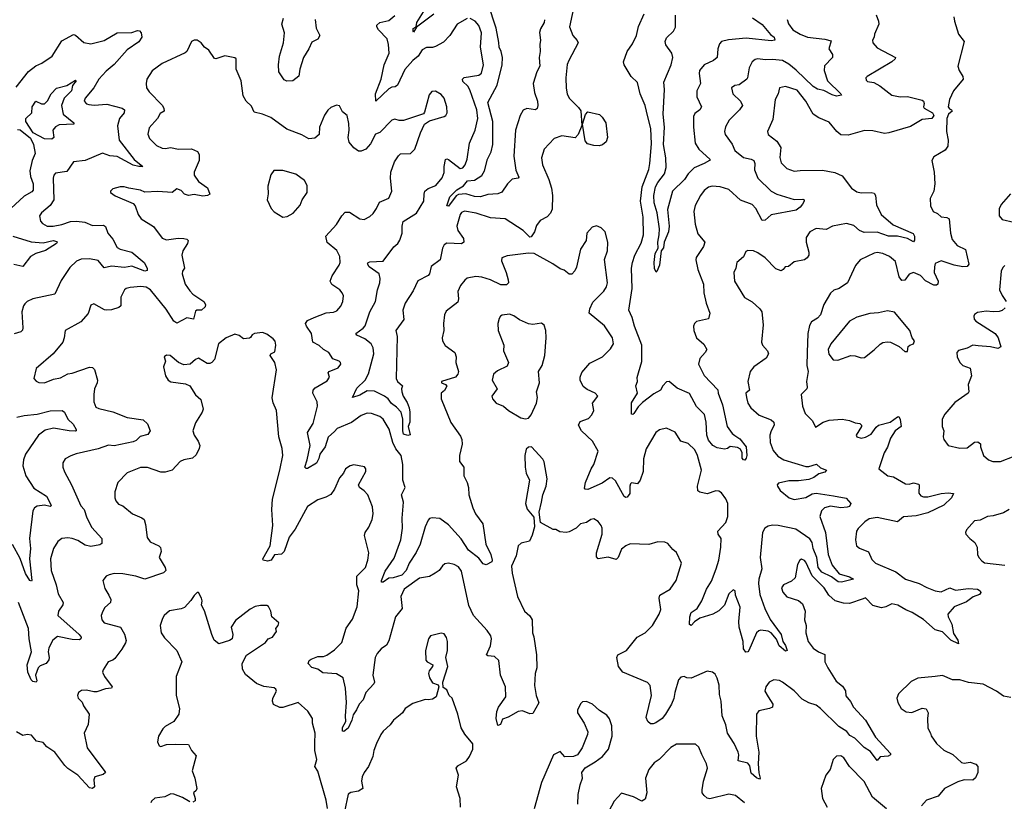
# Model space of a CAD drawing. Extents: x 1954678 to 2060275, y 904822 to 1016299.
# Tile 49 of 256: x 1968064 to 1974841, y 931616 to 936995. Entities that reach past the tile are written whole.
import ezdxf

# ---------------------------------------------------------------- set-up
doc = ezdxf.new("R2010")
doc.units = 0

msp = doc.modelspace()

# ---------------------------------------------------------------- linework, layer by layer
at = {"layer": '0CON20XD'}
for points in [[(1971884.3, 937115), (1971847.9, 936945), (1971871.9, 936885), (1971901.7, 936851.7), (1971908, 936835), (1971842.5, 936715), (1971833.1, 936686.9), (1971823.1, 936595), (1971824.5, 936524.5), (1971831.9, 936485), (1971845.7, 936455), (1971910.8, 936390.8), (1971927, 936367), (1971933.4, 936266.6), (1971908.9, 936205), (1971887, 936183), (1971795, 936195.6), (1971742.6, 936177.4), (1971674.2, 936105), (1971655.3, 936044.7), (1971661.6, 935995), (1971706.1, 935895), (1971725.3, 935835.3), (1971732.1, 935785), (1971729.2, 935690.8), (1971717.1, 935662.9), (1971695, 935638), (1971646, 935614), (1971621.7, 935578.3), (1971607.8, 935535), (1971585, 935501.2), (1971575, 935499.2), (1971530, 935545), (1971405, 935625.6), (1971305, 935631.9), (1971205, 935664.5), (1971125, 935677.1), (1971105, 935667.5), (1971096.8, 935655), (1971073.2, 935575), (1971080.4, 935545), (1971119.6, 935489.6), (1971121.9, 935465), (1971105, 935452.9), (1971003.3, 935456.7), (1970985.8, 935445), (1970975, 935423.3)], [(1971676.5, 936995), (1971672.7, 936975), (1971647.8, 936932.3), (1971642.6, 936907.4), (1971649.2, 936855), (1971643.7, 936823.7), (1971646.5, 936775), (1971639.1, 936735), (1971643.1, 936675), (1971623.1, 936635), (1971597.4, 936555), (1971608.4, 936495), (1971628.1, 936435), (1971629.5, 936405), (1971625, 936384.5), (1971615, 936373.5), (1971555, 936384.7), (1971528.4, 936371.6), (1971509.6, 936335), (1971475.4, 936235), (1971464.6, 936055), (1971478.9, 935958.9), (1971498.9, 935911.1), (1971495, 935904.4), (1971453, 935897), (1971420.9, 935865), (1971382.7, 935807.3), (1971355, 935796.9), (1971285, 935791.1), (1971235, 935775.6), (1971195, 935778.9), (1971135.7, 935795.7), (1971085, 935792.2), (1971068, 935782), (1971015, 935712), (1971004.3, 935715), (1971024.5, 935775), (1971072.5, 935825), (1971117.9, 935852.1), (1971146, 935885), (1971195, 935891.2), (1971245, 935922.9), (1971263.8, 935955), (1971284.6, 936035), (1971308.7, 936085), (1971321.1, 936135), (1971319.8, 936295), (1971286.9, 936425), (1971351, 936545), (1971385.7, 936685), (1971387.5, 936735), (1971378.9, 936775), (1971364.7, 936805), (1971361.6, 936838.4), (1971343, 936937), (1971289.3, 937105)], [(1970915, 937032.7), (1970795.5, 936944.5), (1970775, 936909.2), (1970771.1, 936915), (1970772.9, 936935), (1970793.3, 936946.7), (1970798.5, 936975), (1970866.9, 937085)], [(1973346.7, 936996.7), (1973356.1, 936966.1), (1973385.4, 936925.4), (1973435.8, 936895), (1973485, 936874.6), (1973605, 936861.5), (1973649.2, 936849.2), (1973632, 936795), (1973657.5, 936755), (1973658, 936735), (1973603.6, 936676.4), (1973600.6, 936645), (1973624.6, 936575), (1973716.2, 936485), (1973720, 936475), (1973685, 936468.6), (1973655, 936476.7), (1973598.1, 936508.1), (1973555, 936517.3), (1973525, 936534.1), (1973408.5, 936648.5), (1973358.7, 936688.7), (1973315, 936713.9), (1973245, 936720.8), (1973195, 936718.2), (1973145, 936725.7), (1973125, 936720), (1973106.2, 936705), (1973085, 936662.5), (1973074.3, 936595.7), (1973067.5, 936585), (1973015, 936546.7), (1972985, 936542.5), (1972962.5, 936525), (1972971.2, 936485), (1973025.3, 936435.3), (1973038.1, 936405), (1973017.1, 936375), (1972946.4, 936303.6), (1972921.7, 936258.3), (1972915.9, 936225.9), (1972920, 936205), (1972968.5, 936138.5), (1972985.6, 936095), (1973046, 936046), (1973098.8, 936035), (1973116.7, 936025), (1973122.7, 936005), (1973121.2, 935961.2), (1973143.6, 935905), (1973235, 935814.5), (1973275, 935794.7), (1973395, 935756.7), (1973455, 935760), (1973463.3, 935755), (1973463.8, 935745), (1973452, 935725), (1973436, 935705), (1973408, 935685), (1973235, 935651.9), (1973195, 935616), (1973175, 935614), (1973130.8, 935695), (1973105, 935722.9), (1973025, 935753.6), (1972945.8, 935825.8), (1972885, 935844.5), (1972829.7, 935850.3), (1972805, 935842.5), (1972775, 935820), (1972749.2, 935785), (1972713.8, 935716.2), (1972703.1, 935675), (1972713.3, 935586.7), (1972731.7, 935521.7), (1972779.2, 935465), (1972771.4, 935435), (1972720.7, 935359.3), (1972717.3, 935342.7), (1972732.2, 935275), (1972770.5, 935175), (1972771.8, 935115), (1972788.9, 935045), (1972814.4, 934975), (1972804, 934936), (1972721.7, 934918.3), (1972708.8, 934905), (1972702.5, 934885), (1972704.3, 934855), (1972723.1, 934805), (1972772.8, 934762.8), (1972792.5, 934725), (1972782.5, 934705), (1972745, 934664.2), (1972736.4, 934625), (1972775, 934545.6), (1972868.2, 934448.2), (1972871.5, 934425), (1972902.1, 934345), (1972933.6, 934195), (1972967.6, 934147.6), (1972985, 934134.5), (1973020.5, 934110.5), (1973062.9, 934055), (1973068.5, 933995), (1973065, 933976.7), (1973055, 933963.8), (1973045, 933966), (1973037.5, 933977.5), (1973035.7, 934015), (1973025, 934038.8), (1973005, 934052), (1972955, 934057.5), (1972935.9, 934044.1), (1972915, 934040), (1972865, 934048.8), (1972835, 934064.2), (1972805, 934101.4), (1972792.4, 934135), (1972789.6, 934225), (1972777.1, 934277.1), (1972723.1, 934333.1), (1972675, 934421.5), (1972589.6, 934459.6), (1972535, 934504.3), (1972515, 934502), (1972490.8, 934475), (1972475, 934445.7), (1972429.1, 934420.9), (1972349.8, 934360.2), (1972319.7, 934330.3), (1972291.2, 934285), (1972285, 934278.8), (1972275, 934280), (1972275, 934357.5), (1972316, 934425), (1972304.2, 934475), (1972316, 934505), (1972312.9, 934532.9), (1972323.3, 934565), (1972346.4, 934643.7), (1972345.8, 934755), (1972296, 934885), (1972280, 934945), (1972255.5, 934995), (1972280.3, 935145), (1972275.4, 935285), (1972280.8, 935325), (1972298.8, 935375), (1972342.1, 935457.9), (1972357.7, 935515), (1972355.3, 935635), (1972335.9, 935745), (1972349.3, 935845), (1972393.8, 935965), (1972402.1, 936005), (1972411.5, 936141.5), (1972408.2, 936245), (1972386.5, 936326.5), (1972368.2, 936405), (1972334.5, 936485), (1972315, 936563.3), (1972272.9, 936605), (1972224.3, 936685), (1972219.4, 936705), (1972244.4, 936775), (1972281.9, 936828.1), (1972310, 936885), (1972322.2, 936947.7), (1972362.5, 937035)], [(1970096.9, 936996.9), (1970105.5, 936935.5), (1970130, 936885), (1970115, 936861.9), (1970075, 936839.2), (1970055.3, 936794.7), (1970016.9, 936735), (1969991.4, 936655), (1969985, 936606.7), (1969945, 936573.8), (1969901.7, 936571.7), (1969885, 936580), (1969847.1, 936635), (1969844.4, 936685), (1969853.3, 936745), (1969880.4, 936835), (1969886.9, 936905), (1969869.2, 936965), (1969878.7, 937005)], [(1973957.6, 937027.6), (1973975.8, 936985), (1973976, 936965), (1973948, 936895), (1973946, 936875), (1973934, 936855), (1973935.8, 936835), (1973965, 936801.4), (1974092.5, 936735), (1974090, 936725), (1974065.4, 936704.6), (1973896.7, 936605), (1973886.7, 936595), (1973889.3, 936579.3), (1973900, 936570), (1973942.3, 936562.3), (1973985, 936540), (1974066.7, 936475), (1974125, 936464.6), (1974175, 936467.3), (1974275, 936441.2), (1974283.3, 936435), (1974288.3, 936418.3), (1974283.8, 936395), (1974288.8, 936385), (1974346, 936355), (1974356.2, 936336.2), (1974342, 936315), (1974275, 936309.2), (1974195, 936259.4), (1974045.8, 936215.8), (1974015, 936211.8), (1973935, 936230.4), (1973877.9, 936232.1), (1973765, 936201.4), (1973715, 936202.5), (1973688, 936225), (1973635, 936290), (1973565, 936320.6), (1973525.4, 936345.4), (1973474.4, 936435), (1973415, 936510), (1973335, 936535.6), (1973293, 936527), (1973284.5, 936485.5), (1973264.4, 936445), (1973247.3, 936307.3), (1973211.2, 936225), (1973216.2, 936205), (1973275, 936158.6), (1973301.5, 936115), (1973295.5, 936045.5), (1973305, 936010), (1973345, 935970.8), (1973395, 935951.9), (1973435, 935958.1), (1973590.3, 935959.7), (1973675, 935944.2), (1973725, 935920), (1973788, 935835), (1973825, 935811.4), (1973854.5, 935804.5), (1973925, 935806.7), (1973945, 935800), (1973954.2, 935785), (1973961.7, 935721.7), (1973992.5, 935655), (1974075, 935583.9), (1974213, 935523), (1974222.7, 935505), (1974222.6, 935477.4), (1974215, 935467.1), (1974175, 935488.8), (1974105, 935505.4), (1974044.7, 935505.3), (1973965, 935532.1), (1973875, 935531.4), (1973844.4, 935544.4), (1973805, 935577.8), (1973755, 935592.8), (1973657.5, 935575), (1973615, 935552), (1973545, 935556.9), (1973502, 935535), (1973477.5, 935495), (1973476, 935465), (1973494.3, 935394.3), (1973494.3, 935375), (1973482.9, 935355), (1973465, 935341.8), (1973395, 935328.1), (1973355, 935296), (1973332.5, 935295), (1973318.8, 935275), (1973305, 935267.5), (1973269.3, 935279.3), (1973195, 935355.6), (1973145, 935391.4), (1973115, 935403.8), (1973075, 935406), (1973061.2, 935398.8), (1973045, 935363.3), (1972998.8, 935325), (1972994, 935285), (1972978, 935255), (1972984.2, 935195), (1973053.6, 935083.6), (1973105, 935054), (1973158.8, 935005), (1973172, 934985), (1973180.6, 934895), (1973169.2, 934775), (1973175.8, 934755), (1973210.8, 934715), (1973218.8, 934695), (1973202.5, 934665), (1973115.7, 934605), (1973092, 934575), (1973075.6, 934505), (1973087.1, 934445), (1973062.5, 934425), (1973066.9, 934395), (1973074.4, 934355), (1973095, 934322.9), (1973154, 934274), (1973235, 934242.2), (1973254.4, 934225), (1973255.6, 934205), (1973235, 934166.7), (1973227.5, 934135), (1973228.9, 934085), (1973250.2, 934030.2), (1973281.9, 933991.9), (1973323.8, 933965), (1973475, 933920.9), (1973495, 933920.5), (1973547.3, 933937.3), (1973575, 933912.1), (1973615.8, 933895), (1973605, 933881.1), (1973565, 933870), (1973530.6, 933845), (1973495, 933830.8), (1973425, 933821.1), (1973358.7, 933821.3), (1973286.7, 933805), (1973278, 933795), (1973279.2, 933785), (1973297.5, 933755), (1973359.2, 933705), (1973395, 933693.1), (1973475, 933705.9), (1973518.8, 933731.2), (1973545, 933737.1), (1973665, 933719.2), (1973752.7, 933702.7), (1973784.2, 933665), (1973774.4, 933645.6), (1973759.8, 933640.2), (1973715, 933636.6), (1973645, 933648.2), (1973603.9, 933636.1), (1973581.9, 933615), (1973570.6, 933575), (1973610, 933465), (1973628.9, 933315), (1973655, 933240.6), (1973705, 933180.6), (1973775, 933160.9), (1973802.5, 933145), (1973720, 933125), (1973696.5, 933126.5), (1973651.2, 933161.2), (1973585, 933193.9), (1973560, 933225), (1973550.1, 933295), (1973524.9, 933355), (1973517.2, 933397.2), (1973501.5, 933421.5), (1973405, 933488.4), (1973284.7, 933515.3), (1973245, 933517.5), (1973215, 933510), (1973193.5, 933495), (1973175.4, 933465), (1973161.1, 933295), (1973170.7, 933215), (1973150.8, 933145), (1973148.6, 933115), (1973158.5, 933038.5), (1973192.6, 932942.6), (1973228.2, 932868.2), (1973305.5, 932765), (1973316, 932715), (1973335, 932688.8), (1973345.8, 932654.2), (1973335, 932648.8), (1973290, 932685), (1973272, 932732), (1973235, 932775.7), (1973215, 932786.5), (1973165, 932793.3), (1973150.4, 932789.6), (1973135.8, 932775), (1973082.9, 932655), (1973075, 932644), (1973062.2, 932642.2), (1973046.7, 932665), (1973043.5, 932715), (1973015.6, 932815), (1973013.4, 932853.4), (1973023, 932953), (1972991.2, 933035), (1972987.5, 933065), (1972975, 933072.5), (1972944, 933045), (1972916, 932965), (1972875, 932927.5), (1972835, 932902.9), (1972745, 932876.5), (1972708.2, 932851.8), (1972685, 932826.7), (1972673.8, 932833.8), (1972676.4, 932886.4), (1972686, 932915), (1972726.2, 932943.8), (1972758.1, 932995), (1972790.5, 933075), (1972825, 933130), (1972857.7, 933215), (1972875.9, 933275), (1972890.3, 933365), (1972890.9, 933425), (1972871.1, 933455), (1972868.9, 933475), (1972923.3, 933535), (1972938.8, 933575), (1972937.8, 933665), (1972925, 933696.7), (1972895, 933738.8), (1972875, 933750), (1972855, 933752.5), (1972795, 933732.5), (1972745, 933743.1), (1972732.5, 933752.5), (1972730, 933785), (1972755.7, 933895), (1972729.5, 933995), (1972710.6, 934035), (1972665, 934077.5), (1972614.3, 934094.3), (1972575.5, 934155.5), (1972515, 934184.2), (1972467.1, 934172.9), (1972442, 934155), (1972375, 934042), (1972357.2, 933972.8), (1972355.5, 933885), (1972335.5, 933825), (1972315, 933801.2), (1972275, 933806.7), (1972268.8, 933801.2), (1972263.3, 933785), (1972263.3, 933735), (1972245, 933708), (1972235, 933706.2), (1972225, 933713.8), (1972165, 933822.2), (1972145, 933840.5), (1972125, 933841.1), (1972073.8, 933806.2), (1971975, 933761.5), (1971955, 933764.4), (1971951.5, 933771.5), (1971958.9, 933811.1), (1971997.8, 933905), (1972016.4, 933935), (1972045.8, 934025.8), (1972006.7, 934095), (1971931.4, 934165), (1971909.2, 934205), (1971920.7, 934229.3), (1971979.3, 934250.7), (1972002.5, 934275), (1972015.7, 934305.7), (1972006.7, 934355), (1972042, 934405), (1972025, 934425.8), (1971969.7, 934449.7), (1971941.7, 934471.7), (1971921.4, 934515), (1971920.6, 934535), (1971933.1, 934566.9), (1971988.6, 934631.4), (1972076.2, 934675), (1972130.5, 934729.5), (1972150, 934765), (1972143.8, 934805), (1972088.1, 934888.1), (1971984, 934975), (1971987.1, 935005), (1972009.2, 935050.8), (1972083.9, 935126.1), (1972103.1, 935156.9), (1972110.5, 935185), (1972088.9, 935345), (1972110, 935405), (1972112.5, 935465), (1972093.8, 935535), (1972065, 935563.3), (1972035, 935576.2), (1972003.6, 935566.4), (1971966.7, 935525), (1971963.3, 935475), (1971924.3, 935415), (1971897.4, 935292.6), (1971885, 935266.2), (1971865, 935243.8), (1971845, 935243.8), (1971812.1, 935272.1), (1971785, 935279.4), (1971734, 935315), (1971606, 935385), (1971565, 935387.3), (1971419.1, 935370.9), (1971383.3, 935355), (1971379.2, 935335), (1971413.3, 935255), (1971427.1, 935205), (1971428, 935185), (1971415, 935170), (1971375, 935169.4), (1971305, 935205.5), (1971245, 935223.1), (1971202.6, 935227.4), (1971145, 935215.6), (1971127, 935203), (1971098.1, 935165), (1971080, 935125), (1971084.4, 935075), (1971078.8, 935051.2), (1971000.3, 934989.7), (1970988.6, 934965), (1970981.1, 934905), (1970983.1, 934855), (1970972, 934805), (1970974, 934785), (1970992.6, 934752.6), (1971059.2, 934705), (1971068, 934675), (1971066, 934635), (1971084.2, 934575), (1971080, 934555), (1971064.4, 934535.6), (1970967.5, 934505), (1970967.5, 934495), (1970994.4, 934484.4), (1971004.1, 934474.1), (1970987.8, 934442.2), (1970964, 934425), (1970965.7, 934385.7), (1971032, 934222), (1971098.3, 934128.3), (1971106.4, 934106.4), (1971109.2, 934075), (1971090, 933995), (1971092, 933955), (1971120, 933915), (1971121.2, 933855), (1971145, 933810), (1971153.9, 933776.1), (1971154.5, 933724.5), (1971182.5, 933635), (1971202.2, 933595), (1971252.2, 933525), (1971272.2, 933385), (1971306.1, 933315), (1971316.8, 933275), (1971313.8, 933265), (1971275, 933244), (1971255, 933250), (1971225, 933289.2), (1971154.1, 933344.1), (1971101.9, 933421.9), (1971015, 933519.2), (1970955, 933562.9), (1970902.1, 933567.9), (1970885, 933562.5), (1970875, 933550.8), (1970855.4, 933505), (1970819.6, 933385), (1970792.1, 933327.9), (1970745.5, 933254.5), (1970724, 933205), (1970695, 933173.4), (1970635, 933154), (1970605, 933152), (1970565, 933124.4), (1970555, 933124.3), (1970553.2, 933135), (1970580.4, 933199.6), (1970641.6, 933288.4), (1970688.2, 933415), (1970698.7, 933495), (1970696.8, 933565), (1970706.5, 933675), (1970691.8, 933725), (1970717, 933775), (1970701.4, 933825), (1970700.6, 933935), (1970688.8, 933995), (1970652.5, 934042.5), (1970631.8, 934085), (1970608.1, 934178.1), (1970565, 934245.7), (1970543.3, 934265), (1970485, 934285.6), (1970455, 934287.8), (1970415, 934270), (1970347.3, 934222.7), (1970248.1, 934181.9), (1970231.7, 934161.7), (1970188.3, 934121.7), (1970166.7, 934055), (1970130.3, 934005), (1970123.5, 933975), (1970106.4, 933943.6), (1970045, 933907.5), (1970035, 933906), (1970027.5, 933915), (1970043.8, 933965), (1970062.3, 934065), (1970044.6, 934155), (1970084.5, 934215), (1970113.1, 934335), (1970111.2, 934365), (1970081.4, 934425), (1970082.9, 934445), (1970097.4, 934462.6), (1970179.8, 934510.2), (1970197.5, 934535), (1970187.5, 934565), (1970194.2, 934575), (1970255, 934599.2), (1970273.3, 934625), (1970272.5, 934635), (1970262.5, 934645), (1970220.3, 934660.3), (1970192, 934705), (1970155.5, 934725.5), (1970125, 934752.5), (1970082, 934775), (1970072.7, 934835), (1970037.5, 934885), (1970030.6, 934905), (1970045.4, 934924.6), (1970090, 934945), (1970172.8, 934977.2), (1970225, 934982.5), (1970247.8, 934992.2), (1970275.5, 935024.5), (1970288, 935055), (1970292, 935095), (1970284.2, 935115), (1970267, 935137), (1970212.4, 935172.4), (1970200.6, 935195), (1970215, 935232), (1970263.1, 935305), (1970269.4, 935325), (1970267.1, 935365), (1970246, 935406), (1970180.9, 935460.9), (1970170.6, 935505), (1970244.6, 935585.4), (1970281.9, 935645), (1970305, 935669.4), (1970335, 935671.4), (1970405, 935624), (1970435, 935620), (1970475, 935640.8), (1970497.8, 935662.2), (1970520.6, 935695), (1970539.7, 935740.3), (1970604.4, 935765.6), (1970624.4, 935815), (1970615.4, 935905), (1970618.5, 935945), (1970644.1, 936015.9), (1970671.1, 936058.9), (1970685, 936070.8), (1970755, 936074), (1970784, 936105)], [(1970975, 935423.3), (1970957.5, 935342.5), (1970895, 935296), (1970883.6, 935246.4), (1970875.4, 935234.6), (1970805, 935197.1), (1970771.2, 935128.8), (1970716.7, 935045), (1970700, 934995), (1970708.3, 934931.7), (1970652.2, 934855), (1970661.8, 934815), (1970654.3, 934525.7), (1970664.7, 934504.7), (1970698.8, 934475), (1970691.4, 934455), (1970693.1, 934435), (1970702.5, 934405), (1970730.8, 934360.8), (1970743.8, 934325), (1970749.7, 934295), (1970750, 934225), (1970738, 934195), (1970751.2, 934138.8), (1970735, 934132.5), (1970705, 934143.3), (1970700, 934165), (1970700.8, 934245), (1970688.8, 934295), (1970658, 934328), (1970623, 934353), (1970599.4, 934385), (1970575.7, 934405), (1970505, 934439.5), (1970455, 934440), (1970405, 934411.5), (1970354.1, 934394.1), (1970385, 934458.9), (1970441.9, 934515), (1970465, 934557.5), (1970502.6, 934695), (1970496.3, 934736.3), (1970482.1, 934765), (1970438.9, 934798.9), (1970384, 934825), (1970378, 934835), (1970428.1, 934871.9), (1970440.9, 934889.1), (1970474.6, 934985), (1970512.5, 935055), (1970526.3, 935135), (1970542.3, 935185), (1970544.3, 935214.3), (1970538.2, 935245), (1970470, 935295), (1970457.8, 935315), (1970461.4, 935325), (1970475, 935329.7), (1970565, 935334), (1970638.5, 935431.5), (1970665.6, 935455), (1970681.6, 935478.4), (1970695.4, 935525), (1970695.5, 935575), (1970702.8, 935607.2), (1970795, 935663.5), (1970846.5, 935745), (1970847.3, 935795), (1970853.5, 935815), (1970875, 935832.3), (1970928.6, 935855), (1970972.9, 935907.1), (1970986.2, 935943.8), (1970985.5, 935985), (1970995, 936033.3), (1971005, 936038), (1971015, 936032.9), (1971095, 935971.9), (1971115, 935975.7), (1971131.1, 935995), (1971143.8, 936035), (1971159.1, 936145), (1971200, 936235), (1971217.2, 936315), (1971210.4, 936375), (1971162.8, 936512.8), (1971148.3, 936538.3), (1971115, 936570), (1971110.9, 936585), (1971123.8, 936596.2), (1971225, 936613.8), (1971242.6, 936627.4), (1971256.5, 936685), (1971235.5, 936805), (1971243.3, 936905), (1971223.1, 936955), (1971200, 936985), (1971165, 937002.5)], [(1971145, 937002.5), (1971075.8, 936965), (1971025, 936886), (1970980.3, 936839.7), (1970925, 936810), (1970905, 936803.3), (1970865, 936802.5), (1970835, 936787.1), (1970806.4, 936745), (1970769.1, 936715), (1970715, 936653.1), (1970665, 936544), (1970647.6, 936532.4), (1970625, 936529.6), (1970605, 936519.2), (1970515, 936433.8), (1970513.5, 936485), (1970551.8, 936585), (1970573.1, 936685), (1970607.9, 936765), (1970603.6, 936825), (1970592.8, 936862.8), (1970534.4, 936925), (1970521.4, 936945), (1970522.5, 936957.5), (1970543.4, 936976.6), (1970605, 936990), (1970645, 937023.8)], [(1973108, 937008), (1973175, 936962.5), (1973232.2, 936892.2), (1973256, 936875), (1973261.4, 936855), (1973235, 936848.9), (1973065, 936868.1), (1972943.5, 936856.5), (1972894.3, 936845.8), (1972880.9, 936829.1), (1972869.7, 936795), (1972864.5, 936735), (1972840, 936715), (1972775, 936684), (1972743.1, 936645), (1972739.6, 936625), (1972749.5, 936555), (1972725.5, 936505), (1972724.6, 936464.6), (1972755.6, 936395), (1972745.7, 936375), (1972710.8, 936349.2), (1972702.2, 936327.8), (1972702, 936255), (1972713.5, 936145), (1972737.5, 936105), (1972816.4, 936033.6), (1972812.5, 936025), (1972775.3, 936004.7), (1972705, 935975.6), (1972665.7, 935934.3), (1972639.6, 935895), (1972556.4, 935815), (1972521.5, 935688.5), (1972533.1, 935575), (1972530.5, 935535), (1972498.9, 935465), (1972494.3, 935425.7), (1972480, 935405), (1972468.2, 935305), (1972448.3, 935261.7), (1972445, 935257.5), (1972432.4, 935282.4), (1972431.3, 935325), (1972438.8, 935385), (1972457.4, 935422.6), (1972456.9, 935465), (1972466.3, 935513.7), (1972467.2, 935555), (1972451.8, 935665), (1972431.9, 935735), (1972429.5, 935785), (1972440.6, 935845), (1972455.5, 935875), (1972501.4, 935935), (1972512.8, 935977.3), (1972511.6, 936045), (1972494.9, 936135), (1972501.6, 936255), (1972492.8, 936345), (1972501.2, 936515), (1972497.2, 936565), (1972548.4, 936685), (1972559.3, 936735), (1972552.9, 936765), (1972511.3, 936821.3), (1972505.8, 936845), (1972515, 936870), (1972564.3, 936915.7), (1972576.8, 936943.2), (1972578.2, 937025)], [(1974493.3, 937015), (1974498.8, 936985), (1974526.1, 936896.1), (1974563.8, 936845), (1974521.2, 936675), (1974528.8, 936645), (1974556, 936605), (1974557.8, 936585), (1974491, 936505), (1974464.2, 936445), (1974454.6, 936395)], [(1968040.2, 936529.8), (1968125, 936638.6), (1968175, 936677.1), (1968216, 936695), (1968287.1, 936745), (1968355, 936848.6), (1968435, 936892), (1968447.4, 936887.4), (1968505, 936836.9), (1968555, 936828.5), (1968645, 936852.5), (1968735, 936905.5), (1968835, 936907.5), (1968875, 936920.5), (1968888.5, 936918.5), (1968901.4, 936905), (1968904.5, 936875), (1968885, 936842.5), (1968805, 936787.8), (1968715, 936686.9), (1968658.9, 936641.1), (1968609.5, 936585), (1968574.1, 936525.9), (1968514.2, 936455), (1968508.8, 936435), (1968525, 936416.2), (1968540.9, 936410.9), (1968576.9, 936406.9), (1968665, 936414.6), (1968770, 936385), (1968785.4, 936375.4), (1968783.5, 936355), (1968751.5, 936315), (1968736.7, 936265), (1968750, 936165), (1968852.8, 936032.8), (1968912.5, 935985), (1968885, 935984), (1968845, 935993.3), (1968735, 936053.6), (1968685, 936057.4), (1968635, 936077.5), (1968515, 936026.9), (1968435, 936016.2), (1968388.8, 935951.2), (1968310.9, 935939.1), (1968298.2, 935925), (1968294, 935904), (1968298.1, 935755), (1968273.6, 935716.4), (1968214, 935665), (1968201.2, 935645), (1968208.3, 935608.3), (1968221.7, 935591.7), (1968252.5, 935575), (1968295, 935572.9), (1968355, 935584.6), (1968413.2, 935606.8), (1968455, 935608.5), (1968512.3, 935602.3), (1968565, 935579.6), (1968642, 935582), (1968655, 935572), (1968671.9, 935525), (1968704.3, 935484.3), (1968735, 935426.5), (1968755, 935415.5), (1968836, 935395), (1968921.8, 935325), (1968942.5, 935285), (1968940.6, 935269.4), (1968925, 935263.8), (1968835, 935299.7), (1968785, 935290), (1968695, 935298), (1968645, 935287.5), (1968605, 935337.9), (1968545, 935349.1), (1968486.9, 935346.9), (1968455, 935334.3), (1968410.2, 935289.8), (1968350.6, 935199.4), (1968306.2, 935105), (1968155, 935072.9), (1968116.2, 935055), (1968100.6, 935039.4), (1968090.6, 935025), (1968079.4, 934985), (1968086.7, 934875), (1968082.7, 934857.3), (1968073.1, 934846.9), (1968026.9, 934833.1)], [(1970784, 936105), (1970822.7, 936217.3), (1970850, 936275), (1970885, 936300), (1970985, 936328), (1970996.7, 936335), (1971007.1, 936352.9), (1971002.9, 936395), (1970984.5, 936454.5), (1970965, 936480), (1970925, 936503.8), (1970900.3, 936499.7), (1970882.1, 936477.9), (1970850.8, 936359.2), (1970842.5, 936347.5), (1970705, 936301.9), (1970675, 936301.4), (1970645, 936309.4), (1970625, 936302.9), (1970541.7, 936218.3), (1970513.3, 936206.7), (1970479.3, 936140.7), (1970445.4, 936104.6), (1970415, 936089.2), (1970395, 936091.2), (1970365, 936113.3), (1970332.8, 936152.8), (1970324.4, 936185), (1970331.9, 936235), (1970329.7, 936279.7), (1970318.8, 936335), (1970285, 936360), (1970265, 936402.5), (1970245, 936407.5), (1970205, 936390), (1970185, 936372.5), (1970161.7, 936338.3), (1970128.6, 936255), (1970124.2, 936205), (1970095, 936179.2), (1970055, 936175.6), (1970005, 936202.9), (1969902.1, 936242.1), (1969792.2, 936322.2), (1969735, 936345.6), (1969677.7, 936357.7), (1969660.5, 936400.5), (1969623.3, 936435), (1969601.2, 936471.2), (1969589.2, 936575), (1969554.2, 936655), (1969553.3, 936725), (1969545, 936733.3), (1969475, 936745.7), (1969415, 936726), (1969405, 936728), (1969365, 936786), (1969335.6, 936805.6), (1969313.3, 936835), (1969285, 936853.3), (1969265, 936853.3), (1969246.1, 936843.9), (1969214.2, 936775.8), (1969203.2, 936766.8), (1969045, 936693.8), (1968977.1, 936642.9), (1968940, 936585), (1968934, 936555), (1968938, 936525), (1968955, 936498.8), (1969045.8, 936405.8), (1969056.2, 936385), (1969057.5, 936365), (1969031.7, 936348.3), (1969012, 936315), (1968955, 936251.2), (1968947, 936207), (1968956.6, 936176.6), (1969005, 936129.4), (1969045, 936110), (1969065, 936107.5), (1969105, 936114.6), (1969155, 936103.5), (1969245.7, 936105.7), (1969288.3, 936088.3), (1969298.3, 936068.3), (1969298.6, 936025), (1969265.8, 935945), (1969264.2, 935924.2), (1969295, 935882), (1969357.5, 935837.5), (1969373.3, 935795), (1969357.5, 935785), (1969325, 935780.9), (1969265, 935791.2), (1969225, 935784.2), (1969197.5, 935795), (1969175, 935820), (1969145, 935830), (1969113.6, 935806.4), (1969015, 935812.2), (1968925, 935807.5), (1968895, 935820.8), (1968815.8, 935835.8), (1968784.2, 935845.8), (1968755.9, 935844.1), (1968705, 935830), (1968690, 935815), (1968690, 935805), (1968722.3, 935782.3), (1968845, 935730.8), (1968858.6, 935715), (1968880, 935655), (1968900.8, 935625), (1968985, 935571.9), (1969045, 935491.4), (1969075, 935480.6), (1969155, 935491.9), (1969195, 935490), (1969215.5, 935485.5), (1969224, 935475), (1969219.2, 935455), (1969188.1, 935405), (1969179.5, 935375), (1969199.2, 935285), (1969184, 935265), (1969183.5, 935245), (1969203.8, 935175), (1969235, 935128), (1969256, 935105), (1969332.5, 935055), (1969343.8, 935035), (1969341.7, 935018.3), (1969315, 934997.1), (1969284.5, 934995.5), (1969275, 934988.8), (1969260, 934935), (1969215, 934942.5), (1969145, 934906.4), (1969125, 934920.6), (1969072.6, 935002.6), (1968965, 935136.9), (1968935, 935153.8), (1968898.6, 935158.6), (1968825, 935152.2), (1968796.7, 935145), (1968784.6, 935135.4), (1968759.4, 935085), (1968760.8, 935025), (1968745.5, 935014.5), (1968695, 934998.5), (1968665, 934995.6), (1968648.9, 934998.9), (1968575, 935040), (1968555, 935030), (1968535, 934973.3), (1968486, 934915), (1968376.2, 934855), (1968371.2, 934805), (1968361.2, 934775), (1968293.8, 934695), (1968177.5, 934595), (1968162.5, 934525), (1968177, 934507), (1968195, 934497.5), (1968235, 934496.7), (1968297.7, 934522.3), (1968345, 934530), (1968395, 934558.8), (1968425, 934562.5), (1968545, 934603.3), (1968565, 934601.4), (1968578, 934588), (1968600.6, 934515), (1968598.1, 934495), (1968580, 934455), (1968573.5, 934415), (1968575.6, 934365.6), (1968588.8, 934328.8), (1968608.8, 934318.8), (1968705.6, 934295.6), (1968805, 934257.7), (1968915, 934240.6), (1968944.6, 934214.6), (1968961.4, 934165), (1968945, 934141.4), (1968893.2, 934126.8), (1968865, 934099.2), (1968845, 934089.5), (1968715, 934063.4), (1968675, 934066.5), (1968605, 934040.9), (1968452.8, 934007.2), (1968415.6, 933994.4), (1968377.9, 933972.1), (1968362, 933945), (1968360.8, 933915), (1968372.6, 933882.6), (1968421.4, 933795), (1968485, 933649.2), (1968507.8, 933625), (1968527.4, 933567.4), (1968560.6, 933500.6), (1968629.5, 933425), (1968628.6, 933391.4), (1968615, 933380.6), (1968555, 933370), (1968515, 933379.3), (1968465, 933410.4), (1968425.6, 933424.4), (1968395, 933430), (1968355, 933425.6), (1968325.8, 933405), (1968296.9, 933355), (1968276.7, 933285), (1968280.8, 933205), (1968315.6, 933105), (1968329.1, 933045), (1968364.4, 932985), (1968361.3, 932968.7), (1968330.4, 932925), (1968327.5, 932895), (1968474.4, 932765), (1968487.1, 932745), (1968486, 932735), (1968475, 932727.1), (1968425, 932728.8), (1968325, 932750), (1968292.1, 932725), (1968265, 932671.2), (1968260, 932645), (1968267.7, 932605), (1968265, 932588.8), (1968245.6, 932564.4), (1968205, 932548.9), (1968190.6, 932535), (1968173.3, 932485), (1968181.4, 932445), (1968177.5, 932435), (1968155, 932440), (1968142.2, 932452.2), (1968121.3, 932505), (1968114.7, 932555), (1968145.8, 932645), (1968129.6, 932735), (1968125.3, 932805.3), (1968055, 932984.2)], [(1968285, 936172.9), (1968235, 936176.1), (1968157, 936217), (1968106.5, 936295), (1968106.1, 936315), (1968147.3, 936355), (1968151.1, 936395), (1968175, 936433.3), (1968215, 936416.2), (1968235, 936416.9), (1968255, 936436.4), (1968281.4, 936485), (1968317.1, 936522.9), (1968388.5, 936541.5), (1968447.7, 936577.7), (1968452.5, 936575), (1968427.4, 936542.6), (1968420.6, 936505), (1968370.9, 936455), (1968351.8, 936405), (1968364, 936344), (1968438, 936285), (1968436.7, 936275), (1968335, 936271.1), (1968311.3, 936258.7), (1968293.1, 936235), (1968298.6, 936185), (1968285, 936172.9)], [(1974454.6, 936395), (1974462.4, 936382.4), (1974478.1, 936375), (1974480.6, 936365), (1974456, 936345), (1974445.2, 936315), (1974443, 936225), (1974453.2, 936165), (1974451.8, 936125), (1974433.8, 936096.2), (1974355, 936051.2), (1974341.9, 936025), (1974357.5, 935945), (1974363.5, 935865), (1974356, 935814), (1974331.4, 935765), (1974331.9, 935715), (1974351.2, 935675), (1974380.9, 935660.9), (1974405, 935638), (1974445, 935634), (1974461.2, 935625), (1974470, 935525), (1974482.4, 935482.4), (1974515, 935440.8), (1974574.3, 935414.3), (1974597.3, 935312.7), (1974585, 935296), (1974555, 935293.5), (1974495, 935305.5), (1974405, 935334.5), (1974365, 935318), (1974359.5, 935295), (1974358.5, 935255), (1974384.6, 935195), (1974383.3, 935175), (1974373.1, 935166.9), (1974355, 935168), (1974298.2, 935198.2), (1974263.1, 935235), (1974215, 935256.2), (1974185.9, 935244.1), (1974155, 935202.5), (1974135, 935200.8), (1974117.8, 935225), (1974090.8, 935330.8), (1974050, 935365), (1974005, 935386.2), (1973965, 935393.1), (1973945, 935388.1), (1973848.3, 935341.7), (1973817.3, 935302.7), (1973760.8, 935185), (1973705, 935146.2), (1973666.9, 935133.1), (1973645, 935113.3), (1973598.6, 935035), (1973575, 934964), (1973555, 934941.4), (1973514.6, 934915.4), (1973500.3, 934889.7), (1973488.8, 934835), (1973483.1, 934705), (1973481.2, 934615), (1973490, 934575), (1973480, 934505), (1973483.8, 934465), (1973481.2, 934455), (1973441.9, 934415), (1973452.7, 934335), (1973470.6, 934285), (1973520.8, 934235), (1973541.7, 934191.7), (1973594.6, 934225.4), (1973635, 934239.1), (1973725, 934246.9), (1973775, 934237.8), (1973815, 934220.8), (1973845.5, 934215.5), (1973858, 934205), (1973858, 934195), (1973821.2, 934135), (1973825, 934123.8), (1973855, 934116.2), (1973885, 934121.1), (1973925, 934143.5), (1973958.2, 934191.8), (1973974.6, 934205.4), (1974056, 934225), (1974105, 934262.5), (1974115, 934263.8), (1974124.5, 934244.5), (1974131.5, 934195), (1974089.4, 934165), (1974056.5, 934115), (1974037, 934053), (1974013.5, 934015), (1973976.2, 933905), (1974038.8, 933855), (1974078.7, 933848.7), (1974161.2, 933801.2), (1974185, 933799.2), (1974215, 933806.7), (1974248.9, 933798.9), (1974254.1, 933794.1), (1974252.3, 933737.7), (1974265, 933717.5), (1974285, 933711.1), (1974315, 933712.5), (1974405, 933733.8), (1974455, 933739.1), (1974490, 933735), (1974478, 933705), (1974424.3, 933655), (1974315, 933601.6), (1974235, 933581), (1974146.2, 933573.8), (1974105, 933540), (1973965, 933569.5), (1973910.6, 933559.4), (1973879.8, 933540.2), (1973835.6, 933494.4), (1973824.2, 933475), (1973817.1, 933415), (1973824.4, 933374.4), (1973845, 933358.8), (1973905, 933333.8), (1973929.1, 933279.1), (1973955, 933255.6), (1974094.2, 933194.2), (1974161.4, 933145), (1974255.3, 933115.3), (1974307.9, 933087.9), (1974365, 933065.5), (1974405, 933058.5), (1974465, 933086.2), (1974505, 933069.7), (1974595, 933080.4), (1974655, 933076.4), (1974674, 933065), (1974678, 933052), (1974670, 933040), (1974626.7, 933023.3), (1974581.5, 932988.5), (1974495, 932954.5), (1974452.9, 932905), (1974454.4, 932885), (1974479.3, 932835), (1974491.7, 932771.7), (1974521.4, 932725), (1974525, 932700), (1974472.9, 932725), (1974415, 932783.3), (1974365, 932795.5), (1974285, 932866.5), (1974206.4, 932916.3), (1974163.3, 932933.3), (1974106.9, 932966.9), (1974065.6, 932974.4), (1974025, 932954.2), (1973995, 932947.1), (1973935, 932963.1), (1973885, 933016.2), (1973869.4, 933010.6), (1973775, 932977.1), (1973735, 932979.4), (1973676.8, 932996.8), (1973633.1, 933035), (1973601.1, 933085), (1973518.7, 933168.7), (1973475, 933261.2), (1973465, 933273.8), (1973445, 933282.5), (1973434.2, 933275.8), (1973418, 933245), (1973400.8, 933155), (1973375, 933130.8), (1973321.2, 933105), (1973307.5, 933085), (1973316, 933055), (1973344.4, 933024.4), (1973425, 932997.5), (1973452.5, 932975), (1973470, 932925), (1973465.8, 932865), (1973476.2, 932825), (1973474.3, 932775), (1973491.1, 932715), (1973525, 932670.8), (1973561.2, 932645), (1973605, 932626.2), (1973606.5, 932575), (1973625, 932533.8), (1973683.6, 932443.6), (1973727.6, 932407.6), (1973746.6, 932376.6), (1973750.9, 932340.9), (1973782.5, 932302.5), (1973803.3, 932265), (1973885.4, 932175.4), (1973955, 932058), (1974056.7, 931945), (1974057.5, 931935), (1974042.3, 931927.7), (1973987.3, 931922.7), (1973965, 931897.5), (1973918.8, 931958.8), (1973875, 931985.5), (1973810.8, 932050.8), (1973778.6, 932068.6), (1973756.8, 932096.8), (1973700.8, 932130.8), (1973576.5, 932255), (1973545, 932276.8), (1973495, 932294.1), (1973449.4, 932319.4), (1973395, 932376.1), (1973315, 932436.7), (1973292.7, 932447.3), (1973255, 932452.9), (1973222.5, 932435), (1973200, 932405), (1973193.1, 932375), (1973215, 932335.8), (1973247.8, 932285), (1973244.4, 932265), (1973225, 932253.8), (1973151.8, 932238.2), (1973134.6, 932215), (1973132.7, 932065), (1973151.3, 931955), (1973146.8, 931875), (1973151.1, 931811.1), (1973160, 931775), (1973155, 931767.5), (1973135, 931776.7), (1973099.3, 931809.3), (1973089.2, 931859.2), (1973075, 931879.2), (1973010, 931895), (1973014.4, 931935), (1973010, 931955), (1972980.9, 932015), (1972935, 932084), (1972923.2, 932143.2), (1972899.6, 932205), (1972892.9, 932305), (1972880.7, 932350.7), (1972878.5, 932415), (1972865, 932463.3), (1972850.3, 932490.3), (1972832.5, 932505), (1972795, 932512), (1972685, 932464.4), (1972655.9, 932465.9), (1972637.5, 932475), (1972615, 932471.2), (1972598.3, 932451.7), (1972572.2, 932365), (1972566.1, 932323.9), (1972550.6, 932285), (1972508.6, 932215), (1972485, 932187.1), (1972443.4, 932156.6), (1972425, 932149.6), (1972405, 932150.4), (1972387.3, 932165), (1972376.9, 932193.1), (1972412.7, 932345), (1972404, 932414), (1972384.6, 932434.6), (1972214.2, 932505), (1972185, 932543.3), (1972174.5, 932605), (1972180, 932625), (1972241.2, 932655), (1972313.8, 932745), (1972368.8, 932775), (1972419.2, 932825), (1972465.4, 932904.6), (1972475.6, 932935), (1972464.6, 933014.6), (1972469.4, 933035), (1972542, 933075), (1972581.2, 933135), (1972620, 933255), (1972585, 933327.5), (1972558.3, 933348.3), (1972525, 933390), (1972505, 933398.8), (1972455, 933401.2), (1972395, 933384), (1972265, 933387.5), (1972236, 933375), (1972205, 933350.8), (1972183.1, 933295), (1972170, 933280), (1972115, 933295.5), (1972045, 933284), (1972035, 933297.5), (1972034.5, 933325), (1972073.8, 933455), (1972073.3, 933495), (1972066.7, 933515), (1972045, 933542.5), (1972015, 933560), (1971995, 933556.2), (1971964.3, 933535.7), (1971923.8, 933526.2), (1971893.6, 933496.4), (1971845, 933470.6), (1971825, 933465.6), (1971780.8, 933470.8), (1971755, 933486.2), (1971735, 933486.7), (1971647.5, 933535), (1971638.8, 933605), (1971654.3, 933675), (1971664.4, 933725), (1971688.1, 933785), (1971695.4, 933835), (1971673.4, 933953.4), (1971665, 933971.2), (1971586.1, 934056.1), (1971565, 934053.3), (1971550.5, 934039.5), (1971540, 933995), (1971542.5, 933915), (1971550, 933875), (1971572.5, 933825), (1971545.7, 933665), (1971555.8, 933625.8), (1971601.7, 933571.7), (1971607.5, 933505), (1971592.3, 933447.7), (1971573.9, 933406.1), (1971515, 933393.3), (1971493.8, 933375), (1971480, 933305), (1971448.5, 933235), (1971453.3, 933185), (1971490.5, 933025), (1971537.8, 932925), (1971575, 932892.2), (1971590.4, 932865), (1971593.8, 932775), (1971602.1, 932747.9), (1971621.9, 932625), (1971622.9, 932535), (1971611.9, 932495), (1971607.9, 932412.1), (1971618.9, 932345), (1971636.6, 932293.4), (1971595, 932220.8), (1971575, 932219.2), (1971525, 932239.4), (1971495, 932234.4), (1971425, 932195.7), (1971387.7, 932182.3), (1971372.5, 932145), (1971355, 932137.5), (1971344.5, 932185), (1971348.9, 932235), (1971359.4, 932265), (1971410, 932335), (1971408.8, 932405), (1971373.8, 932485), (1971362, 932585), (1971332.2, 932612.2), (1971285, 932618), (1971278, 932625), (1971304.6, 932685.4), (1971310.9, 932735), (1971306.4, 932755), (1971281.7, 932791.7), (1971187.7, 932895), (1971156.4, 932963.6), (1971105, 933200), (1971085, 933229.6), (1971055, 933246.7), (1971014.4, 933255.6), (1970989.7, 933250.3), (1970973, 933237), (1970950.8, 933205), (1970924.2, 933185), (1970885, 933163.3), (1970815, 933150.6), (1970711.4, 933075), (1970687.1, 933025), (1970696.7, 932943.3), (1970650.5, 932885), (1970605, 932721.2), (1970588.8, 932691.2), (1970552, 932665), (1970525, 932634.2), (1970510, 932605), (1970494.5, 932485), (1970505.6, 932435), (1970501.9, 932425), (1970445.4, 932364.6), (1970428.5, 932315), (1970401.1, 932285), (1970382.5, 932245), (1970359.3, 932210.7), (1970350.6, 932175), (1970325, 932118.8), (1970295, 932097.5), (1970285, 932100), (1970285.7, 932125), (1970308.6, 932165), (1970305.5, 932204.5), (1970312.4, 932295), (1970305.8, 932395.8), (1970290.8, 932465), (1970245, 932493.5), (1970151.2, 932501.2), (1970116.2, 932525), (1970075, 932537.1), (1970048.8, 932565), (1970056, 932585), (1970071.2, 932595), (1970115, 932611.8), (1970155, 932613.8), (1970177.6, 932622.4), (1970230.8, 932659.2), (1970280.8, 932709.2), (1970311.5, 932808.5), (1970355, 932870), (1970387.3, 932955), (1970397.3, 933065), (1970385.4, 933105.4), (1970384.7, 933165.3), (1970443.5, 933225), (1970461.1, 933275), (1970468.1, 933325), (1970437.5, 933445), (1970440.8, 933465), (1970467.4, 933502.6), (1970489.4, 933555), (1970496.7, 933595), (1970492.6, 933642.6), (1970461.2, 933725), (1970435, 933753.8), (1970403.3, 933775), (1970396.2, 933795), (1970446.2, 933885), (1970447.5, 933905), (1970437, 933917), (1970365, 933932), (1970337.5, 933925), (1970306.2, 933905), (1970292, 933875), (1970265, 933843.3), (1970230, 933765), (1970205, 933728), (1970171.7, 933708.3), (1970115, 933690), (1970045, 933644), (1969960.9, 933489.1), (1969918.5, 933435), (1969884.5, 933335), (1969865, 933317.3), (1969818.3, 933311.7), (1969795, 933275.6), (1969770.3, 933269.7), (1969740, 933275), (1969737.5, 933285), (1969788.4, 933375), (1969806.2, 933513.8), (1969800.4, 933625), (1969803.5, 933695), (1969855.5, 933895.5), (1969874.4, 933995), (1969870.6, 934045), (1969847.3, 934125), (1969831.4, 934305), (1969808.7, 934358.7), (1969802.6, 934392.6), (1969830.6, 934585), (1969819.6, 934635), (1969788, 934685), (1969793.3, 934695), (1969820.9, 934709.1), (1969827.5, 934755), (1969821.7, 934781.7), (1969809.5, 934799.5), (1969765, 934830), (1969735, 934842.5), (1969680, 934835), (1969663.6, 934826.4), (1969653, 934807), (1969645, 934804)], [(1972052.5, 936127.5), (1972015, 936129.4), (1971971.5, 936141.5), (1971955, 936161.2), (1971937.5, 936275), (1971958.1, 936341.9), (1971975, 936361.2), (1972053.6, 936343.6), (1972074.1, 936324.1), (1972099.2, 936285), (1972110, 936185), (1972101.2, 936155), (1972075, 936134), (1972052.5, 936127.5)], [(1968050.2, 936239.8), (1968067.8, 936237.8), (1968139.5, 936179.5), (1968159.4, 936135), (1968170.9, 936075), (1968149.6, 936025), (1968134.6, 935955), (1968139.6, 935915), (1968157.8, 935865), (1968157.6, 935822.4), (1968148.8, 935811.2), (1968095, 935779.5), (1967973, 935667)], [(1969875, 935636.2), (1969905, 935640), (1969945.9, 935664.1), (1969995, 935717.5), (1970008.8, 935755), (1970043.8, 935805), (1970042, 935855), (1970025, 935888.8), (1969965, 935932), (1969875, 935958), (1969813.6, 935956.4), (1969793.6, 935926.4), (1969771.7, 935848.3), (1969773.9, 935796.1), (1969766.7, 935755), (1969795.8, 935695.8), (1969815, 935673.8), (1969875, 935636.2)], [(1974882.4, 935797.6), (1974817.9, 935722.1), (1974804.1, 935694.1), (1974804.4, 935645), (1974825, 935620), (1974905, 935602.5)], [(1968018, 935505), (1968144, 935466), (1968225, 935458.8), (1968294.4, 935474.4), (1968319.2, 935469.2), (1968323.3, 935465), (1968318, 935455), (1968242.8, 935407.2), (1968175, 935385.3), (1968138.5, 935365), (1968085, 935297.1), (1968025, 935310.5)], [(1974845, 935302.5), (1974830.3, 935289.7), (1974818.6, 935265), (1974808.6, 935135), (1974825, 935096.2), (1974852.9, 935055)], [(1974847.2, 935012.8), (1974825.5, 934994.5), (1974805, 934987.1), (1974765, 934984.3), (1974715, 934990), (1974655, 934979.2), (1974635, 934966.2), (1974630, 934955), (1974634, 934935), (1974645, 934920), (1974778.8, 934835), (1974799.2, 934805), (1974817.1, 934742.9), (1974795, 934733.3), (1974744.6, 934744.6), (1974660.9, 934750.9), (1974625, 934755.4), (1974586.1, 934733.9), (1974525, 934717.5), (1974514, 934705), (1974516.2, 934675), (1974533.8, 934635), (1974555.8, 934615.8), (1974605, 934596.7), (1974614.4, 934545), (1974592.5, 934485), (1974597.5, 934435), (1974592.9, 934425), (1974499.5, 934360.5), (1974430.2, 934279.8), (1974412.5, 934245), (1974412.5, 934195), (1974424, 934165), (1974418.8, 934125), (1974423.8, 934105), (1974455, 934063.8), (1974535, 934045.7), (1974585, 934048), (1974635, 934088), (1974659.5, 934089.5), (1974675.9, 934075.9), (1974676, 934055), (1974698, 933995), (1974731.2, 933965), (1974762.5, 933955), (1974815, 933954.5), (1974908.7, 933991.3)], [(1971545, 934248.8), (1971565, 934252.5), (1971584.2, 934275.8), (1971622, 934355), (1971627.5, 934395), (1971620, 934435), (1971641.4, 934495), (1971634.2, 934575), (1971660, 934615), (1971678.5, 934685), (1971688.5, 934805), (1971685.5, 934855.5), (1971673.8, 934893.8), (1971656.4, 934906.4), (1971595, 934897.5), (1971565, 934902.5), (1971505, 934929.2), (1971465, 934957.1), (1971435, 934967.5), (1971385, 934962), (1971373.8, 934955), (1971365, 934937.5), (1971355.9, 934904.1), (1971358, 934855), (1971397.1, 934755), (1971392.9, 934715), (1971428, 934635), (1971418.8, 934611.2), (1971351.7, 934578.3), (1971324.3, 934555), (1971316.9, 934515), (1971350.5, 934455), (1971314.2, 934404.2), (1971318.8, 934385), (1971343.8, 934355), (1971393.8, 934335), (1971428.8, 934305), (1971512.5, 934255), (1971545, 934248.8)], [(1973695, 934652.5), (1973784.1, 934684.1), (1973815, 934682), (1973855, 934668), (1973878.8, 934671.2), (1973945, 934721.9), (1973987, 934763), (1974005, 934774), (1974035, 934779.2), (1974057.5, 934775), (1974117.1, 934747.1), (1974155, 934712.5), (1974175, 934712.5), (1974180, 934745), (1974190, 934755), (1974216.4, 934763.6), (1974222.5, 934785), (1974207.5, 934805), (1974191.2, 934855), (1974085, 934982.9), (1974037.7, 934992.3), (1973975, 934978), (1973915, 934972.5), (1973825, 934946.9), (1973775, 934920.8), (1973646.2, 934763.8), (1973628.9, 934725), (1973632.9, 934692.9), (1973663.8, 934653.8), (1973695, 934652.5)], [(1969645, 934804), (1969605, 934799.2), (1969575, 934821.4), (1969545, 934831.2), (1969485, 934806), (1969432, 934765), (1969405, 934656.7), (1969386.7, 934635), (1969372, 934628), (1969355, 934629.2), (1969295, 934665.8), (1969275, 934656.7), (1969237.5, 934625), (1969195, 934620), (1969157, 934637), (1969100, 934685), (1969075, 934686.7), (1969057.5, 934675), (1969067.5, 934645), (1969053.8, 934605), (1969068.8, 934545), (1969086.7, 934515), (1969105, 934502), (1969205, 934490), (1969235, 934476.2), (1969274.2, 934414.2), (1969311.2, 934381.2), (1969326.2, 934315), (1969321.2, 934295), (1969275, 934221.2), (1969256.9, 934165), (1969264.4, 934135), (1969292.2, 934095), (1969303.1, 934065), (1969300, 934045), (1969279.1, 934000.9), (1969252.8, 933977.2), (1969193.8, 933966.2), (1969168.8, 933955), (1969114.4, 933895.6), (1969065, 933882), (1969035, 933880.8), (1968944.2, 933914.2), (1968895, 933914.2), (1968805, 933876), (1968740.5, 933809.5), (1968720, 933745), (1968719.2, 933705), (1968726.2, 933685), (1968745, 933660), (1968775, 933648.8), (1968841.2, 933595), (1968905, 933568), (1968920, 933555), (1968930.3, 933520.3), (1968940.5, 933430.5), (1968962.8, 933402.8), (1969021.2, 933375), (1969033.4, 933363.4), (1969037.8, 933335), (1969024, 933295), (1969065.6, 933225), (1969071.1, 933205), (1969055, 933188.5), (1968925, 933144), (1968864.5, 933164.5), (1968775, 933181.5), (1968715, 933183.1), (1968680, 933175), (1968660, 933165), (1968636.7, 933135), (1968650.9, 933080.9), (1968678.8, 933035), (1968692.5, 933005), (1968688.8, 932985), (1968650.7, 932949.3), (1968635.7, 932925), (1968625.7, 932895), (1968629.4, 932865), (1968645, 932844.2), (1968758.8, 932815), (1968785.9, 932765.9), (1968796.4, 932723.6), (1968793.1, 932706.9), (1968767, 932663), (1968720, 932600), (1968705, 932586.9), (1968674.2, 932575), (1968638, 932522), (1968634.2, 932505), (1968647.5, 932475), (1968701.2, 932405), (1968695.7, 932394.3), (1968655, 932390.4), (1968595, 932370.4), (1968575, 932369.2), (1968525, 932381.5), (1968490.6, 932379.4), (1968470, 932365), (1968461.4, 932345), (1968466, 932325), (1968495, 932298.8), (1968503.8, 932273.8), (1968542.2, 932215), (1968535.6, 932145), (1968507.5, 932085), (1968527.6, 931985), (1968651.2, 931821.2), (1968653.8, 931815), (1968639.5, 931800.5), (1968582.5, 931785), (1968573.5, 931765), (1968578.8, 931715), (1968565.6, 931704.4), (1968545, 931708.9), (1968465, 931796.7), (1968395, 931842.9), (1968375, 931862.5), (1968306, 931955), (1968250, 931990), (1968225, 932020), (1968179.3, 932029.3), (1968145, 932071.2), (1968115, 932076), (1968085, 932070), (1968043.3, 932095)], [(1968045, 934260.8), (1968095, 934271.9), (1968185, 934280.7), (1968275, 934303.5), (1968357.5, 934305), (1968373.2, 934293.2), (1968395, 934245.8), (1968432.2, 934212.2), (1968452, 934175), (1968452.5, 934165), (1968447.1, 934162.9), (1968405.5, 934164.5), (1968296.3, 934183.7), (1968240.7, 934169.3), (1968193.8, 934135), (1968104.5, 934005), (1968090.5, 933965), (1968085.6, 933925), (1968105.5, 933855), (1968161, 933771), (1968249.4, 933715), (1968280, 933655), (1968275, 933644), (1968235, 933654.5), (1968185, 933647.3), (1968165.8, 933635), (1968154.5, 933615.5), (1968132.5, 933425), (1968139.7, 933355), (1968130.8, 933285), (1968148.8, 933135), (1968145, 933130), (1968135, 933136.7), (1968103.5, 933183.5), (1968066.9, 933286.9), (1968015, 933383.1)], [(1974875, 933623.8), (1974835, 933600.6), (1974765, 933580), (1974725, 933576.9), (1974675, 933552), (1974635, 933546.2), (1974581.2, 933485), (1974573.8, 933465), (1974576.7, 933455), (1974603.3, 933425), (1974638.3, 933398.3), (1974654.2, 933365), (1974657.1, 933315), (1974664.5, 933294.5), (1974685, 933270), (1974705, 933257.5), (1974845, 933241.1)], [(1970182.7, 931567.3), (1970173.5, 931625), (1970115, 931823.3), (1970095.8, 931855), (1970108.2, 931905), (1970094.6, 931965), (1970096.4, 932016.4), (1970097.5, 932085), (1970080, 932155), (1970080, 932185), (1970047, 932237), (1969980, 932295), (1969875, 932260.8), (1969855, 932262.5), (1969811.7, 932281.7), (1969803.3, 932305), (1969806.7, 932325), (1969832, 932375), (1969826.8, 932386.8), (1969815, 932396), (1969745, 932405.8), (1969695, 932427.5), (1969619.3, 932489.3), (1969596.7, 932525), (1969594.4, 932565), (1969625, 932621.2), (1969755, 932710), (1969775, 932733.3), (1969805, 932746.7), (1969832.5, 932785), (1969827.5, 932805), (1969843.8, 932826.2), (1969848.8, 932845), (1969800, 932885), (1969792.5, 932925), (1969776.4, 932956.4), (1969765, 932962.5), (1969722.5, 932962.5), (1969684.2, 932955.8), (1969651.2, 932938.8), (1969550.6, 932859.4), (1969520, 932815), (1969530, 932765), (1969526, 932734), (1969507.7, 932722.3), (1969435, 932698.8), (1969403.8, 932725), (1969385.7, 932765), (1969335.8, 932925.8), (1969316.2, 932965), (1969321.2, 932995), (1969316, 933015), (1969295, 933052.5), (1969285, 933052.5), (1969265, 933032.5), (1969242.3, 932997.7), (1969199.4, 932950.6), (1969175, 932940), (1969095, 932927.5), (1969058.8, 932895), (1969046, 932875), (1969032, 932825), (1969038.8, 932775), (1969060.9, 932740.9), (1969145, 932653.3), (1969180.6, 932575), (1969140.5, 932475), (1969142.1, 932345), (1969163.3, 932255), (1969160, 932215), (1969125, 932166), (1969065, 932131.9), (1969048.6, 932115), (1969018.8, 932065), (1969013.3, 932025), (1969025, 931997.5), (1969035, 931993.3), (1969073.9, 932006.1), (1969135, 932010)], [(1971097.7, 931575), (1971096.4, 931635), (1971071.1, 931715), (1971084.2, 931795), (1971068, 931845), (1971079.7, 931860.3), (1971138.6, 931895), (1971158.9, 931925), (1971182.2, 931975), (1971182.5, 932012.5), (1971127.7, 932077.7), (1971102.1, 932122.1), (1971078.6, 932215), (1971041.2, 932325), (1971020, 932345), (1971005, 932382.5), (1970978.3, 932398.3), (1970976.7, 932435), (1971010, 932545), (1970997.5, 932605), (1971007.8, 932655), (1971009.4, 932715), (1971002.5, 932742.5), (1970985, 932768.8), (1970965, 932772.5), (1970891.2, 932755), (1970878.6, 932735), (1970856.9, 932655), (1970858.3, 932588.3), (1970867.5, 932575), (1970906.7, 932555), (1970906.1, 932543.9), (1970883.3, 932515), (1970876.7, 932495), (1970883.8, 932465), (1970905, 932432.5), (1970945, 932417.5), (1970950, 932405), (1970930, 932335), (1970905, 932320), (1970875, 932313.8), (1970855, 932316.7), (1970770.2, 932289.8), (1970718, 932255), (1970699.2, 932225), (1970681.7, 932211.7), (1970636, 932175), (1970615, 932142), (1970565, 932098), (1970549.4, 932075), (1970519.4, 932015), (1970500.8, 931965), (1970494.3, 931925), (1970465.7, 931855), (1970436, 931815), (1970422, 931785), (1970416, 931755), (1970426, 931705), (1970395, 931686.7), (1970342.1, 931677.9), (1970325, 931666.2), (1970298.5, 931545)], [(1974885, 932330), (1974835, 932340.8), (1974786, 932375), (1974695, 932422), (1974595, 932433.8), (1974535, 932451.2), (1974485, 932452), (1974415, 932482.5), (1974364, 932476), (1974245, 932463.3), (1974199.3, 932440.7), (1974113.3, 932355), (1974102, 932325), (1974108, 932295), (1974131.2, 932255), (1974165, 932232), (1974205, 932228), (1974275, 932256.7), (1974303, 932253), (1974316.7, 932225), (1974311.2, 932185), (1974315, 932120), (1974333.3, 932085), (1974336.4, 932066.4), (1974373.3, 932015), (1974425, 931968), (1974487.2, 931937.2), (1974545, 931884.2), (1974565, 931877.5), (1974605, 931885.7), (1974645, 931870.8), (1974657.8, 931855), (1974659.2, 931815), (1974641.5, 931778.5), (1974625, 931761.4), (1974565, 931763.6), (1974520.2, 931749.8), (1974430, 931705), (1974385, 931651.2), (1974305, 931623.3), (1974271.2, 931585)], [(1971905.6, 931595.6), (1971907.5, 931662.5), (1971920.9, 931729.1), (1971938, 931775), (1971933.8, 931815), (1971955, 931846.7), (1972025, 931888), (1972074.2, 931925), (1972116.9, 931975), (1972141.9, 932065), (1972138.6, 932135), (1972123, 932183), (1972105, 932210), (1972055, 932240), (1972007.5, 932285), (1971965, 932302.5), (1971938.3, 932301.7), (1971925, 932290), (1971903.8, 932245), (1971903.3, 932225), (1971948.8, 932155), (1971973.8, 932095), (1971971.2, 932075), (1971936.2, 931985), (1971903, 931937), (1971876.4, 931923.6), (1971815, 931923.3), (1971785, 931960), (1971737.5, 931935), (1971655.7, 931745), (1971604.3, 931565)], [(1969135, 932010), (1969225, 932006.7), (1969246.2, 931965), (1969278.3, 931928.3), (1969250.8, 931825), (1969268.6, 931775), (1969283.3, 931705), (1969279.3, 931690.7), (1969260, 931675), (1969272.5, 931635), (1969271.7, 931618.3), (1969255, 931610)], [(1973053.6, 931605), (1972990.6, 931655), (1972945, 931665.8), (1972815, 931632.7), (1972795, 931637.1), (1972775, 931655.8), (1972762.2, 931675), (1972761.1, 931695), (1972770, 931755), (1972796.9, 931845), (1972791.4, 931875), (1972758.5, 931938.5), (1972738.3, 931988.3), (1972715, 932010), (1972585, 932009.2), (1972545, 931985.7), (1972466, 931904), (1972430.2, 931879.8), (1972394.4, 931835), (1972371.1, 931775), (1972381.4, 931675), (1972368.3, 931631.7), (1972345, 931616), (1972287.8, 931647.8), (1972205, 931671.2), (1972155, 931616.2), (1972083.5, 931485)], [(1974029.1, 931565), (1973934.5, 931644.5), (1973875, 931752.5), (1973775.4, 931855.4), (1973736, 931916), (1973715, 931928.1), (1973685, 931926), (1973663.3, 931905), (1973641.2, 931835), (1973612.5, 931795), (1973580, 931705), (1973588.8, 931635), (1973621.2, 931575)], [(1969235, 931612.5), (1969185, 931642.5), (1969125, 931666), (1969105, 931668), (1969062.7, 931647.3), (1968995, 931638.6), (1968972.4, 931617.6), (1968965.8, 931605)]]:
    msp.add_lwpolyline(points, dxfattribs=at)

doc.saveas('drawing.dxf')
